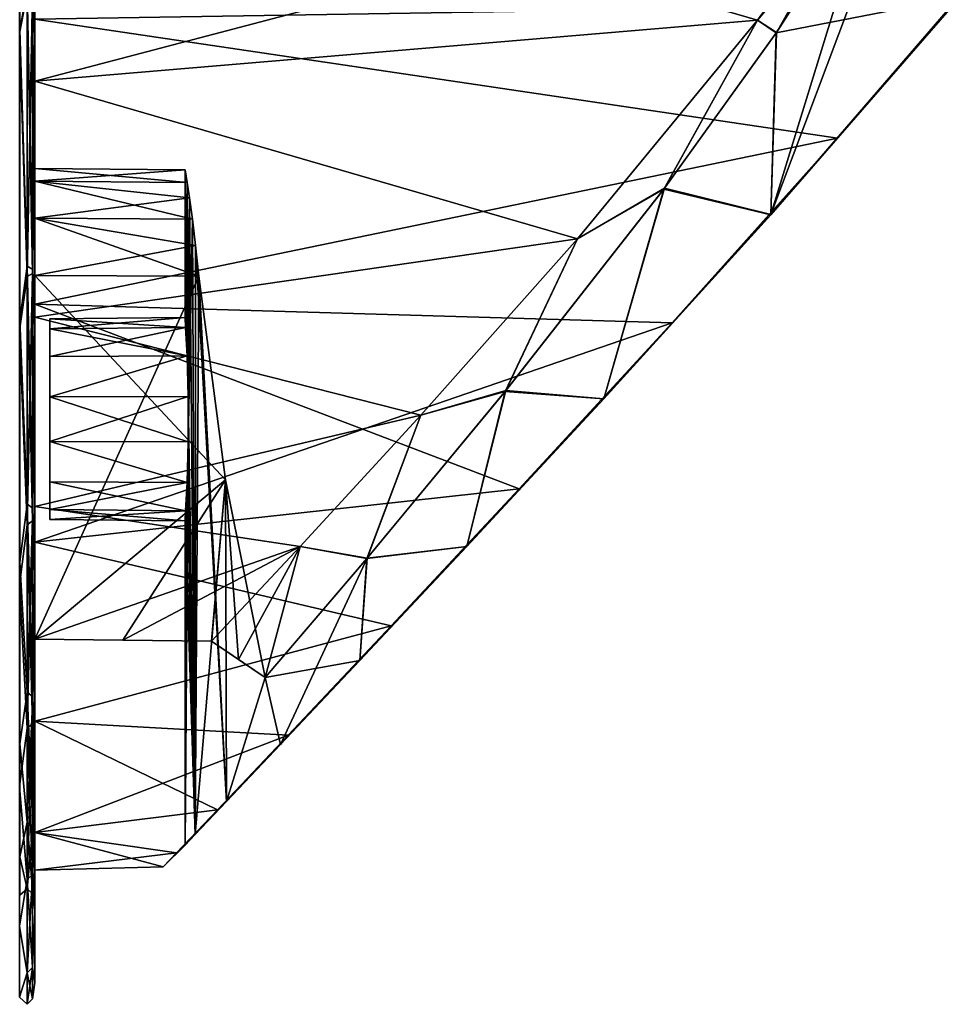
# Model space of a CAD drawing. Header units: millimetres. Extents: x -55 to 150, y -37 to 29.
# Tile 54 of 62: x 125 to 143, y -37 to -17. Entities that reach past the tile are written whole.
import ezdxf

# ---------------------------------------------------------------- set-up
doc = ezdxf.new("R2010")
doc.units = ezdxf.units.MM
doc.header["$LTSCALE"] = 81.481481
for name, color, linetype in [('338', 7, 'CONTINUOUS'), ('362', 7, 'CONTINUOUS'), ('364', 7, 'CONTINUOUS'), ('366', 7, 'CONTINUOUS'), ('367', 7, 'CONTINUOUS'), ('368', 7, 'CONTINUOUS'), ('369', 7, 'CONTINUOUS'), ('370', 7, 'CONTINUOUS'), ('371', 7, 'CONTINUOUS'), ('372', 7, 'CONTINUOUS'), ('373', 7, 'CONTINUOUS'), ('374', 7, 'CONTINUOUS'), ('378', 7, 'CONTINUOUS'), ('381', 7, 'CONTINUOUS'), ('382', 7, 'CONTINUOUS'), ('383', 7, 'CONTINUOUS'), ('384', 7, 'CONTINUOUS')]:
    doc.layers.add(name, color=color, linetype=linetype)

msp = doc.modelspace()

# ---------------------------------------------------------------- linework, layer by layer
at = {"layer": '338', "color": 250, "linetype": 'Continuous', "true_color": 0x2f3335}
for points in [[(125, -10.739, 31.707), (125, -17.184, 29.613), (125, -10.853, 30.025), (125, -10.739, 31.707)], [(125, -17.184, -29.613), (125, -10.739, -31.707), (125, -10.853, -30.025), (125, -17.184, -29.613)], [(125, -10.853, 30.025), (125, -17.184, 29.613), (125, -17.362, 27.748), (125, -10.853, 30.025)], [(125, -17.362, -27.748), (125, -17.184, -29.613), (125, -10.853, -30.025), (125, -17.362, -27.748)], [(125, -17.184, 29.613), (125, -23.053, 26.225), (125, -17.362, 27.748), (125, -17.184, 29.613)], [(125, -23.053, -26.225), (125, -17.184, -29.613), (125, -17.362, -27.748), (125, -23.053, -26.225)], [(125, -17.362, 27.748), (125, -23.053, 26.225), (125, -23.202, 24.079), (125, -17.362, 27.748)], [(125, -23.202, -24.079), (125, -23.053, -26.225), (125, -17.362, -27.748), (125, -23.202, -24.079)], [(125, -23.053, 26.225), (125, -28.089, 21.69), (125, -23.202, 24.079), (125, -23.053, 26.225)], [(125, -28.078, -19.202), (125, -23.053, -26.225), (125, -23.202, -24.079), (125, -28.078, -19.202)], [(125, -28.089, -21.69), (125, -23.053, -26.225), (125, -28.078, -19.202), (125, -28.089, -21.69)], [(125, -23.202, 24.079), (125, -28.089, 21.69), (125, -28.078, 19.202), (125, -23.202, 24.079)], [(125, -31.747, -13.363), (125, -28.089, -21.69), (125, -28.078, -19.202), (125, -31.747, -13.363)], [(125, -28.078, 19.202), (125, -28.089, 21.69), (125, -31.747, 13.363), (125, -28.078, 19.202)], [(125, -32.073, -16.208), (125, -28.089, -21.69), (125, -31.747, -13.363), (125, -32.073, -16.208)], [(125, -28.089, 21.69), (125, -32.073, 16.208), (125, -31.747, 13.363), (125, -28.089, 21.69)], [(125, -34.025, -6.853), (125, -32.073, -16.208), (125, -31.747, -13.363), (125, -34.025, -6.853)], [(125, -31.747, 13.363), (125, -32.073, 16.208), (125, -34.025, 6.853), (125, -31.747, 13.363)], [(125, -32.073, 16.208), (125, -34.829, 10.017), (125, -34.025, 6.853), (125, -32.073, 16.208)], [(125, -34.829, -10.017), (125, -32.073, -16.208), (125, -34.025, -6.853), (125, -34.829, -10.017)], [(125, -34.025, 6.853), (125, -34.829, 10.017), (125, -34.797, 0), (125, -34.025, 6.853)], [(125, -34.797, 0), (125, -34.829, -10.017), (125, -34.025, -6.853), (125, -34.797, 0)], [(125, -34.829, 10.017), (125, -34.829, -10.017), (125, -34.797, 0), (125, -34.829, 10.017)], [(125, -36.238, 3.388), (125, -34.829, -10.017), (125, -34.829, 10.017), (125, -36.238, 3.388)], [(125, -36.238, -3.388), (125, -34.829, -10.017), (125, -36.238, 3.388), (125, -36.238, -3.388)]]:
    msp.add_3dface(points, dxfattribs=at)
at = {"layer": '362', "color": 250, "linetype": 'Continuous', "true_color": 0x2f3335}
for points in [[(124.697, -10.802, 32.001), (124.697, -17.307, 29.887), (124.848, -16.505, 30.189), (124.697, -10.802, 32.001)], [(124.697, -17.307, -29.887), (124.697, -10.802, -32.001), (124.848, -16.505, -30.189), (124.697, -17.307, -29.887)], [(125, -10.739, -31.707), (125, -17.184, -29.613), (124.959, -16.463, -30.087), (125, -10.739, -31.707)], [(125, -17.184, 29.613), (125, -10.739, 31.707), (124.959, -16.463, 30.087), (125, -17.184, 29.613)], [(124.848, -22.154, 27.169), (124.959, -16.463, 30.087), (124.848, -16.505, 30.189), (124.848, -22.154, 27.169)], [(124.959, -22.093, 27.078), (124.959, -16.463, 30.087), (124.848, -22.154, 27.169), (124.959, -22.093, 27.078)], [(124.959, -16.463, -30.087), (124.959, -22.093, -27.078), (124.848, -16.505, -30.189), (124.959, -16.463, -30.087)], [(124.959, -16.463, -30.087), (125, -17.184, -29.613), (124.959, -22.093, -27.078), (124.959, -16.463, -30.087)], [(124.959, -22.093, 27.078), (125, -17.184, 29.613), (124.959, -16.463, 30.087), (124.959, -22.093, 27.078)], [(124.697, -17.307, 29.887), (124.848, -22.154, 27.169), (124.848, -16.505, 30.189), (124.697, -17.307, 29.887)], [(124.697, -17.307, -29.887), (124.848, -16.505, -30.189), (124.848, -22.154, -27.169), (124.697, -17.307, -29.887)], [(124.848, -16.505, -30.189), (124.959, -22.093, -27.078), (124.848, -22.154, -27.169), (124.848, -16.505, -30.189)], [(125, -17.184, -29.613), (125, -23.053, -26.225), (124.959, -22.093, -27.078), (125, -17.184, -29.613)], [(125, -23.053, 26.225), (125, -17.184, 29.613), (124.959, -22.093, 27.078), (125, -23.053, 26.225)], [(124.697, -17.307, 29.887), (124.697, -23.23, 26.467), (124.848, -22.154, 27.169), (124.697, -17.307, 29.887)], [(124.697, -23.23, -26.467), (124.697, -17.307, -29.887), (124.848, -22.154, -27.169), (124.697, -23.23, -26.467)], [(124.697, -23.23, 26.467), (124.848, -27.106, 23.106), (124.848, -22.154, 27.169), (124.697, -23.23, 26.467)], [(124.697, -23.23, -26.467), (124.848, -22.154, -27.169), (124.848, -27.106, -23.106), (124.697, -23.23, -26.467)], [(124.848, -27.106, 23.106), (124.959, -22.093, 27.078), (124.848, -22.154, 27.169), (124.848, -27.106, 23.106)], [(124.959, -27.028, 23.028), (124.959, -22.093, 27.078), (124.848, -27.106, 23.106), (124.959, -27.028, 23.028)], [(124.959, -22.093, -27.078), (124.959, -27.028, -23.028), (124.848, -22.154, -27.169), (124.959, -22.093, -27.078)], [(124.848, -22.154, -27.169), (124.959, -27.028, -23.028), (124.848, -27.106, -23.106), (124.848, -22.154, -27.169)], [(124.959, -22.093, -27.078), (125, -23.053, -26.225), (124.959, -27.028, -23.028), (124.959, -22.093, -27.078)], [(124.959, -27.028, 23.028), (125, -23.053, 26.225), (124.959, -22.093, 27.078), (124.959, -27.028, 23.028)], [(125, -23.053, -26.225), (125, -28.089, -21.69), (124.959, -27.028, -23.028), (125, -23.053, -26.225)], [(125, -28.089, 21.69), (125, -23.053, 26.225), (124.959, -27.028, 23.028), (125, -28.089, 21.69)], [(124.697, -23.23, 26.467), (124.697, -28.312, 21.891), (124.848, -27.106, 23.106), (124.697, -23.23, 26.467)], [(124.697, -28.312, -21.891), (124.697, -23.23, -26.467), (124.848, -27.106, -23.106), (124.697, -28.312, -21.891)], [(124.697, -28.312, 21.891), (124.848, -31.169, 18.154), (124.848, -27.106, 23.106), (124.697, -28.312, 21.891)], [(124.697, -28.312, -21.891), (124.848, -27.106, -23.106), (124.848, -31.169, -18.154), (124.697, -28.312, -21.891)], [(124.848, -31.169, 18.154), (124.959, -27.028, 23.028), (124.848, -27.106, 23.106), (124.848, -31.169, 18.154)], [(124.959, -31.078, 18.093), (124.959, -27.028, 23.028), (124.848, -31.169, 18.154), (124.959, -31.078, 18.093)], [(124.959, -27.028, -23.028), (124.959, -31.078, -18.093), (124.848, -27.106, -23.106), (124.959, -27.028, -23.028)], [(124.848, -27.106, -23.106), (124.959, -31.078, -18.093), (124.848, -31.169, -18.154), (124.848, -27.106, -23.106)], [(124.959, -27.028, -23.028), (125, -28.089, -21.69), (124.959, -31.078, -18.093), (124.959, -27.028, -23.028)], [(124.959, -31.078, 18.093), (125, -28.089, 21.69), (124.959, -27.028, 23.028), (124.959, -31.078, 18.093)], [(125, -28.089, -21.69), (125, -32.073, -16.208), (124.959, -31.078, -18.093), (125, -28.089, -21.69)], [(125, -32.073, 16.208), (125, -28.089, 21.69), (124.959, -31.078, 18.093), (125, -32.073, 16.208)], [(124.697, -28.312, 21.891), (124.697, -32.332, 16.358), (124.848, -31.169, 18.154), (124.697, -28.312, 21.891)], [(124.697, -32.332, -16.358), (124.697, -28.312, -21.891), (124.848, -31.169, -18.154), (124.697, -32.332, -16.358)], [(124.697, -32.332, 16.358), (124.848, -34.189, 12.505), (124.848, -31.169, 18.154), (124.697, -32.332, 16.358)], [(124.697, -32.332, -16.358), (124.848, -31.169, -18.154), (124.848, -34.189, -12.505), (124.697, -32.332, -16.358)], [(124.848, -34.189, 12.505), (124.959, -31.078, 18.093), (124.848, -31.169, 18.154), (124.848, -34.189, 12.505)], [(124.959, -34.087, 12.463), (124.959, -31.078, 18.093), (124.848, -34.189, 12.505), (124.959, -34.087, 12.463)], [(124.959, -31.078, -18.093), (124.959, -34.087, -12.463), (124.848, -31.169, -18.154), (124.959, -31.078, -18.093)], [(124.848, -31.169, -18.154), (124.959, -34.087, -12.463), (124.848, -34.189, -12.505), (124.848, -31.169, -18.154)], [(124.959, -34.087, 12.463), (125, -32.073, 16.208), (124.959, -31.078, 18.093), (124.959, -34.087, 12.463)], [(124.959, -31.078, -18.093), (125, -32.073, -16.208), (124.959, -34.087, -12.463), (124.959, -31.078, -18.093)], [(125, -32.073, -16.208), (125, -34.829, -10.017), (124.959, -34.087, -12.463), (125, -32.073, -16.208)], [(125, -34.829, 10.017), (125, -32.073, 16.208), (124.959, -34.087, 12.463), (125, -34.829, 10.017)], [(124.697, -32.332, 16.358), (124.697, -35.114, 10.11), (124.848, -34.189, 12.505), (124.697, -32.332, 16.358)], [(124.697, -35.114, -10.11), (124.697, -32.332, -16.358), (124.848, -34.189, -12.505), (124.697, -35.114, -10.11)], [(124.848, -36.048, 6.375), (124.959, -34.087, 12.463), (124.848, -34.189, 12.505), (124.848, -36.048, 6.375)], [(124.959, -35.941, 6.353), (124.959, -34.087, 12.463), (124.848, -36.048, 6.375), (124.959, -35.941, 6.353)], [(124.959, -34.087, -12.463), (124.959, -35.941, -6.353), (124.848, -34.189, -12.505), (124.959, -34.087, -12.463)], [(124.959, -35.941, 6.353), (125, -34.829, 10.017), (124.959, -34.087, 12.463), (124.959, -35.941, 6.353)], [(124.959, -34.087, -12.463), (125, -34.829, -10.017), (124.959, -35.941, -6.353), (124.959, -34.087, -12.463)], [(124.697, -35.114, 10.11), (124.848, -36.048, 6.375), (124.848, -34.189, 12.505), (124.697, -35.114, 10.11)], [(124.697, -35.114, -10.11), (124.848, -34.189, -12.505), (124.848, -36.048, -6.375), (124.697, -35.114, -10.11)], [(124.848, -34.189, -12.505), (124.959, -35.941, -6.353), (124.848, -36.048, -6.375), (124.848, -34.189, -12.505)], [(125, -36.238, 3.388), (125, -34.829, 10.017), (124.959, -35.941, 6.353), (125, -36.238, 3.388)], [(125, -34.829, -10.017), (125, -36.238, -3.388), (124.959, -35.941, -6.353), (125, -34.829, -10.017)], [(124.697, -35.114, 10.11), (124.697, -36.536, 3.42), (124.848, -36.048, 6.375), (124.697, -35.114, 10.11)], [(124.697, -36.536, -3.42), (124.697, -35.114, -10.11), (124.848, -36.048, -6.375), (124.697, -36.536, -3.42)], [(124.848, -36.676), (124.959, -35.941, 6.353), (124.848, -36.048, 6.375), (124.848, -36.676)], [(124.959, -35.941, -6.353), (124.959, -36.566), (124.848, -36.048, -6.375), (124.959, -35.941, -6.353)], [(124.959, -36.566), (124.959, -35.941, 6.353), (124.848, -36.676), (124.959, -36.566)], [(124.959, -36.566), (125, -36.238, 3.388), (124.959, -35.941, 6.353), (124.959, -36.566)], [(124.959, -35.941, -6.353), (125, -36.238, -3.388), (124.959, -36.566), (124.959, -35.941, -6.353)], [(124.697, -36.536, 3.42), (124.848, -36.676), (124.848, -36.048, 6.375), (124.697, -36.536, 3.42)], [(124.697, -36.536, -3.42), (124.848, -36.048, -6.375), (124.848, -36.676), (124.697, -36.536, -3.42)], [(124.848, -36.048, -6.375), (124.959, -36.566), (124.848, -36.676), (124.848, -36.048, -6.375)], [(125, -36.238, -3.388), (125, -36.238, 3.388), (124.959, -36.566), (125, -36.238, -3.388)], [(124.697, -36.536, 3.42), (124.697, -36.536, -3.42), (124.848, -36.676), (124.697, -36.536, 3.42)]]:
    msp.add_3dface(points, dxfattribs=at)
at = {"layer": '364', "color": 250, "linetype": 'Continuous', "true_color": 0x2f3335}
for points in [[(124.703, -10.786, -29.733), (124.703, -17.232, -27.477), (124.851, -16.421, -27.898), (124.703, -10.786, -29.733)], [(124.703, -17.232, 27.477), (124.703, -10.786, 29.733), (124.851, -16.421, 27.898), (124.703, -17.232, 27.477)], [(125, -10.853, 30.025), (125, -17.362, 27.748), (124.96, -16.466, 27.998), (125, -10.853, 30.025)], [(125, -17.362, -27.748), (125, -10.853, -30.025), (124.96, -16.466, -27.998), (125, -17.362, -27.748)], [(124.851, -16.421, -27.898), (124.703, -17.232, -27.477), (124.851, -21.95, -24.706), (124.851, -16.421, -27.898)], [(124.851, -21.95, 24.706), (124.703, -17.232, 27.477), (124.851, -16.421, 27.898), (124.851, -21.95, 24.706)], [(124.851, -21.95, 24.706), (124.851, -16.421, 27.898), (124.96, -22.015, 24.795), (124.851, -21.95, 24.706)], [(124.851, -16.421, 27.898), (124.96, -16.466, 27.998), (124.96, -22.015, 24.795), (124.851, -16.421, 27.898)], [(124.851, -16.421, -27.898), (124.851, -21.95, -24.706), (124.96, -16.466, -27.998), (124.851, -16.421, -27.898)], [(124.851, -21.95, -24.706), (124.96, -22.015, -24.795), (124.96, -16.466, -27.998), (124.851, -21.95, -24.706)], [(124.96, -16.466, 27.998), (125, -17.362, 27.748), (124.96, -22.015, 24.795), (124.96, -16.466, 27.998)], [(124.96, -22.015, -24.795), (125, -17.362, -27.748), (124.96, -16.466, -27.998), (124.96, -22.015, -24.795)], [(124.703, -17.232, -27.477), (124.703, -23.015, -23.844), (124.851, -21.95, -24.706), (124.703, -17.232, -27.477)], [(124.703, -23.015, 23.844), (124.703, -17.232, 27.477), (124.851, -21.95, 24.706), (124.703, -23.015, 23.844)], [(125, -17.362, 27.748), (125, -23.202, 24.079), (124.96, -22.015, 24.795), (125, -17.362, 27.748)], [(125, -23.202, -24.079), (125, -17.362, -27.748), (124.96, -22.015, -24.795), (125, -23.202, -24.079)], [(124.851, -21.95, -24.706), (124.703, -23.015, -23.844), (124.851, -26.694, -20.434), (124.851, -21.95, -24.706)], [(124.851, -26.694, 20.434), (124.703, -23.015, 23.844), (124.851, -21.95, 24.706), (124.851, -26.694, 20.434)], [(124.851, -26.694, 20.434), (124.851, -21.95, 24.706), (124.96, -26.776, 20.508), (124.851, -26.694, 20.434)], [(124.851, -21.95, 24.706), (124.96, -22.015, 24.795), (124.96, -26.776, 20.508), (124.851, -21.95, 24.706)], [(124.851, -21.95, -24.706), (124.851, -26.694, -20.434), (124.96, -22.015, -24.795), (124.851, -21.95, -24.706)], [(124.851, -26.694, -20.434), (124.96, -26.776, -20.508), (124.96, -22.015, -24.795), (124.851, -26.694, -20.434)], [(124.96, -22.015, 24.795), (125, -23.202, 24.079), (124.96, -26.776, 20.508), (124.96, -22.015, 24.795)], [(124.96, -26.776, -20.508), (125, -23.202, -24.079), (124.96, -22.015, -24.795), (124.96, -26.776, -20.508)], [(124.703, -23.015, -23.844), (124.703, -27.844, -19.015), (124.851, -26.694, -20.434), (124.703, -23.015, -23.844)], [(124.703, -27.844, 19.015), (124.703, -23.015, 23.844), (124.851, -26.694, 20.434), (124.703, -27.844, 19.015)], [(125, -23.202, 24.079), (125, -28.078, 19.202), (124.96, -26.776, 20.508), (125, -23.202, 24.079)], [(125, -28.078, -19.202), (125, -23.202, -24.079), (124.96, -26.776, -20.508), (125, -28.078, -19.202)], [(124.851, -26.694, -20.434), (124.703, -27.844, -19.015), (124.851, -30.447, -15.269), (124.851, -26.694, -20.434)], [(124.851, -30.447, 15.269), (124.703, -27.844, 19.015), (124.851, -26.694, 20.434), (124.851, -30.447, 15.269)], [(124.851, -30.447, 15.269), (124.851, -26.694, 20.434), (124.96, -30.542, 15.324), (124.851, -30.447, 15.269)], [(124.851, -26.694, 20.434), (124.96, -26.776, 20.508), (124.96, -30.542, 15.324), (124.851, -26.694, 20.434)], [(124.851, -26.694, -20.434), (124.851, -30.447, -15.269), (124.96, -26.776, -20.508), (124.851, -26.694, -20.434)], [(124.851, -30.447, -15.269), (124.96, -30.542, -15.324), (124.96, -26.776, -20.508), (124.851, -30.447, -15.269)], [(124.96, -26.776, 20.508), (125, -28.078, 19.202), (124.96, -30.542, 15.324), (124.96, -26.776, 20.508)], [(124.96, -30.542, -15.324), (125, -28.078, -19.202), (124.96, -26.776, -20.508), (124.96, -30.542, -15.324)], [(124.703, -27.844, -19.015), (124.703, -31.477, -13.232), (124.851, -30.447, -15.269), (124.703, -27.844, -19.015)], [(124.703, -31.477, 13.232), (124.703, -27.844, 19.015), (124.851, -30.447, 15.269), (124.703, -31.477, 13.232)], [(125, -28.078, 19.202), (125, -31.747, 13.363), (124.96, -30.542, 15.324), (125, -28.078, 19.202)], [(125, -31.747, -13.363), (125, -28.078, -19.202), (124.96, -30.542, -15.324), (125, -31.747, -13.363)], [(124.851, -30.447, -15.269), (124.703, -31.477, -13.232), (124.851, -33.044, -9.437), (124.851, -30.447, -15.269)], [(124.851, -33.044, 9.437), (124.703, -31.477, 13.232), (124.851, -30.447, 15.269), (124.851, -33.044, 9.437)], [(124.851, -33.044, 9.437), (124.851, -30.447, 15.269), (124.96, -33.148, 9.471), (124.851, -33.044, 9.437)], [(124.851, -30.447, 15.269), (124.96, -30.542, 15.324), (124.96, -33.148, 9.471), (124.851, -30.447, 15.269)], [(124.851, -30.447, -15.269), (124.851, -33.044, -9.437), (124.96, -30.542, -15.324), (124.851, -30.447, -15.269)], [(124.851, -33.044, -9.437), (124.96, -33.148, -9.471), (124.96, -30.542, -15.324), (124.851, -33.044, -9.437)], [(124.96, -30.542, 15.324), (125, -31.747, 13.363), (124.96, -33.148, 9.471), (124.96, -30.542, 15.324)], [(124.96, -33.148, -9.471), (125, -31.747, -13.363), (124.96, -30.542, -15.324), (124.96, -33.148, -9.471)], [(124.703, -31.477, -13.232), (124.703, -33.733, -6.786), (124.851, -33.044, -9.437), (124.703, -31.477, -13.232)], [(124.703, -33.733, 6.786), (124.703, -31.477, 13.232), (124.851, -33.044, 9.437), (124.703, -33.733, 6.786)], [(125, -31.747, 13.363), (125, -34.025, 6.853), (124.96, -33.148, 9.471), (125, -31.747, 13.363)], [(125, -34.025, -6.853), (125, -31.747, -13.363), (124.96, -33.148, -9.471), (125, -34.025, -6.853)], [(124.851, -33.044, -9.437), (124.703, -33.733, -6.786), (124.851, -34.371, -3.192), (124.851, -33.044, -9.437)], [(124.851, -34.371, 3.192), (124.703, -33.733, 6.786), (124.851, -33.044, 9.437), (124.851, -34.371, 3.192)], [(124.851, -33.044, 9.437), (124.96, -33.148, 9.471), (124.96, -34.48, 3.204), (124.851, -33.044, 9.437)], [(124.851, -34.371, 3.192), (124.851, -33.044, 9.437), (124.96, -34.48, 3.204), (124.851, -34.371, 3.192)], [(124.851, -33.044, -9.437), (124.851, -34.371, -3.192), (124.96, -33.148, -9.471), (124.851, -33.044, -9.437)], [(124.851, -34.371, -3.192), (124.96, -34.48, -3.204), (124.96, -33.148, -9.471), (124.851, -34.371, -3.192)], [(124.96, -33.148, 9.471), (125, -34.025, 6.853), (124.96, -34.48, 3.204), (124.96, -33.148, 9.471)], [(124.96, -34.48, -3.204), (125, -34.025, -6.853), (124.96, -33.148, -9.471), (124.96, -34.48, -3.204)], [(124.703, -33.733, -6.786), (124.703, -34.497), (124.851, -34.371, -3.192), (124.703, -33.733, -6.786)], [(124.703, -34.497), (124.703, -33.733, 6.786), (124.851, -34.371, 3.192), (124.703, -34.497)], [(125, -34.025, 6.853), (125, -34.797, 0), (124.96, -34.48, 3.204), (125, -34.025, 6.853)], [(125, -34.797, 0), (125, -34.025, -6.853), (124.96, -34.48, -3.204), (125, -34.797, 0)], [(124.851, -34.371, -3.192), (124.703, -34.497), (124.851, -34.371, 3.192), (124.851, -34.371, -3.192)], [(124.851, -34.371, 3.192), (124.96, -34.48, 3.204), (124.96, -34.48, -3.204), (124.851, -34.371, 3.192)], [(124.851, -34.371, -3.192), (124.851, -34.371, 3.192), (124.96, -34.48, -3.204), (124.851, -34.371, -3.192)], [(124.96, -34.48, 3.204), (125, -34.797, 0), (124.96, -34.48, -3.204), (124.96, -34.48, 3.204)]]:
    msp.add_3dface(points, dxfattribs=at)
at = {"layer": '366', "color": 250, "linetype": 'Continuous', "true_color": 0x2f3335}
for points in [[(125, -17.232, -27.477), (125, -10.786, -29.733), (125, -17.232, 27.477), (125, -17.232, -27.477)], [(125, -17.232, 27.477), (125, -10.786, -29.733), (125, -10.786, 29.733), (125, -17.232, 27.477)], [(125, -23.015, -23.844), (125, -17.232, -27.477), (125, -23.015, 23.844), (125, -23.015, -23.844)], [(125, -23.015, 23.844), (125, -17.232, -27.477), (125, -17.232, 27.477), (125, -23.015, 23.844)], [(125, -27.844, -19.015), (125, -23.015, -23.844), (125, -27.844, 19.015), (125, -27.844, -19.015)], [(125, -27.844, 19.015), (125, -23.015, -23.844), (125, -23.015, 23.844), (125, -27.844, 19.015)], [(125, -31.477, -13.232), (125, -27.844, -19.015), (125, -31.477, 13.232), (125, -31.477, -13.232)], [(125, -31.477, 13.232), (125, -27.844, -19.015), (125, -27.844, 19.015), (125, -31.477, 13.232)], [(125, -33.733, -6.786), (125, -31.477, -13.232), (125, -33.733, 6.786), (125, -33.733, -6.786)], [(125, -33.733, 6.786), (125, -31.477, -13.232), (125, -31.477, 13.232), (125, -33.733, 6.786)], [(125, -34.497), (125, -33.733, -6.786), (125, -33.733, 6.786), (125, -34.497)]]:
    msp.add_3dface(points, dxfattribs=at)
at = {"layer": '367', "color": 251, "linetype": 'Continuous', "true_color": 0x52585d}
for points in [[(143.476, -16.571, 26.25), (139.697, -20.919, 23.77), (143.299, -11.333, 26.151), (143.476, -16.571, 26.25)], [(143.299, -11.333, 26.151), (139.697, -20.919, 23.77), (141.74, -14.263, 25.211), (143.299, -11.333, 26.151)], [(141.74, -14.263, 25.211), (139.697, -20.919, 23.77), (139.807, -17.282, 23.854), (141.74, -14.263, 25.211)], [(139.803, -17.288, -23.851), (143.475, -16.572, -26.249), (141.743, -14.257, -25.213), (139.803, -17.288, -23.851)], [(139.696, -20.92, -23.769), (143.475, -16.572, -26.249), (139.803, -17.288, -23.851), (139.696, -20.92, -23.769)], [(137.556, -20.41, -21.955), (139.696, -20.92, -23.769), (139.803, -17.288, -23.851), (137.556, -20.41, -21.955)], [(139.807, -17.282, 23.854), (139.697, -20.919, 23.77), (137.573, -20.388, 21.971), (139.807, -17.282, 23.854)], [(128, -20.026, 0), (128.013, -23.174, -0.879), (128.04, -20.276, -1.556), (128, -20.026, 0)], [(128.04, -20.276, 1.556), (128, -22.974), (128, -20.026, 0), (128.04, -20.276, 1.556)], [(128, -22.974), (128.013, -23.174, -0.879), (128, -20.026, 0), (128, -22.974)], [(128.013, -23.174, 0.879), (128, -22.974), (128.04, -20.276, 1.556), (128.013, -23.174, 0.879)], [(128.013, -23.174, -0.879), (128.042, -23.737, -1.585), (128.04, -20.276, -1.556), (128.013, -23.174, -0.879)], [(128.042, -23.737, 1.585), (128.013, -23.174, 0.879), (128.04, -20.276, 1.556), (128.042, -23.737, 1.585)], [(128.04, -20.276, -1.556), (128.065, -24.55, -1.976), (128.087, -20.584, -2.287), (128.04, -20.276, -1.556)], [(128.042, -23.737, -1.585), (128.065, -24.55, -1.976), (128.04, -20.276, -1.556), (128.042, -23.737, -1.585)], [(128.087, -20.584, 2.287), (128.042, -23.737, 1.585), (128.04, -20.276, 1.556), (128.087, -20.584, 2.287)], [(134.394, -24.445, -18.513), (136.36, -24.592, -20.778), (137.556, -20.41, -21.955), (134.394, -24.445, -18.513)], [(137.573, -20.388, 21.971), (136.361, -24.591, 20.779), (134.407, -24.429, 18.53), (137.573, -20.388, 21.971)], [(136.36, -24.592, -20.778), (139.696, -20.92, -23.769), (137.556, -20.41, -21.955), (136.36, -24.592, -20.778)], [(139.697, -20.919, 23.77), (136.361, -24.591, 20.779), (137.573, -20.388, 21.971), (139.697, -20.919, 23.77)], [(128.065, -24.55, 1.976), (128.042, -23.737, 1.585), (128.087, -20.584, 2.287), (128.065, -24.55, 1.976)], [(128.147, -21.007, 2.963), (128.065, -25.45, 1.976), (128.087, -20.584, 2.287), (128.147, -21.007, 2.963)], [(128.065, -25.45, 1.976), (128.065, -24.55, 1.976), (128.087, -20.584, 2.287), (128.065, -25.45, 1.976)], [(128.065, -24.55, -1.976), (128.204, -33.285, -3.496), (128.087, -20.584, -2.287), (128.065, -24.55, -1.976)], [(128.087, -20.584, -2.287), (128.204, -33.285, -3.496), (128.147, -21.007, -2.963), (128.087, -20.584, -2.287)], [(128.204, -33.285, 3.497), (128.065, -25.45, 1.976), (128.147, -21.007, 2.963), (128.204, -33.285, 3.497)], [(128.147, -21.007, -2.963), (128.204, -33.285, -3.496), (128.212, -21.533, -3.564), (128.147, -21.007, -2.963)], [(128.212, -21.533, 3.564), (128.204, -33.285, 3.497), (128.147, -21.007, 2.963), (128.212, -21.533, 3.564)], [(128.204, -33.285, -3.496), (128.829, -32.627, -7.005), (128.212, -21.533, -3.564), (128.204, -33.285, -3.496)], [(128.278, -22.149, 4.072), (128.204, -33.285, 3.497), (128.212, -21.533, 3.564), (128.278, -22.149, 4.072)], [(128.212, -21.533, -3.564), (128.829, -32.627, -7.005), (128.278, -22.149, -4.072), (128.212, -21.533, -3.564)], [(128.807, -26.211, 6.911), (128.204, -33.285, 3.497), (128.278, -22.149, 4.072), (128.807, -26.211, 6.911)], [(128.278, -22.149, -4.072), (128.829, -32.627, -7.005), (128.807, -26.211, -6.911), (128.278, -22.149, -4.072)], [(128.065, -25.45, -1.976), (128.204, -33.285, -3.496), (128.065, -24.55, -1.976), (128.065, -25.45, -1.976)], [(131.628, -27.782, -14.302), (133.624, -27.541, -17.487), (134.394, -24.445, -18.513), (131.628, -27.782, -14.302)], [(134.407, -24.429, 18.53), (133.624, -27.54, 17.488), (131.633, -27.776, 14.311), (134.407, -24.429, 18.53)], [(136.361, -24.591, 20.779), (133.624, -27.54, 17.488), (134.407, -24.429, 18.53), (136.361, -24.591, 20.779)], [(133.624, -27.541, -17.487), (136.36, -24.592, -20.778), (134.394, -24.445, -18.513), (133.624, -27.541, -17.487)], [(128.065, -25.45, 1.976), (128, -33.5), (128.042, -26.263, 1.585), (128.065, -25.45, 1.976)], [(128.204, -33.285, 3.497), (128, -33.5), (128.065, -25.45, 1.976), (128.204, -33.285, 3.497)], [(128.042, -26.263, -1.585), (128.204, -33.285, -3.496), (128.065, -25.45, -1.976), (128.042, -26.263, -1.585)], [(128.042, -26.263, 1.585), (128, -33.5), (128.013, -26.826, 0.879), (128.042, -26.263, 1.585)], [(128.013, -26.826, -0.879), (128.204, -33.285, -3.496), (128.042, -26.263, -1.585), (128.013, -26.826, -0.879)], [(128.829, -32.627, 7.006), (128.204, -33.285, 3.497), (128.807, -26.211, 6.911), (128.829, -32.627, 7.006)], [(128.807, -26.211, -6.911), (128.829, -32.627, -7.005), (129.6, -30.158, -9.666), (128.807, -26.211, -6.911)], [(129.6, -30.158, 9.666), (128.829, -32.627, 7.006), (128.807, -26.211, 6.911), (129.6, -30.158, 9.666)], [(128, -27.026), (128.204, -33.285, -3.496), (128.013, -26.826, -0.879), (128, -27.026)], [(128.013, -26.826, 0.879), (128, -33.5), (128, -27.026), (128.013, -26.826, 0.879)], [(128, -33.5), (128.204, -33.285, -3.496), (128, -27.026), (128, -33.5)], [(133.624, -27.54, 17.488), (131.488, -29.817, 14.04), (131.633, -27.776, 14.311), (133.624, -27.54, 17.488)], [(131.488, -29.817, -14.039), (133.624, -27.541, -17.487), (131.628, -27.782, -14.302), (131.488, -29.817, -14.039)], [(131.633, -27.776, 14.311), (129.908, -31.49, 10.529), (129.6, -30.158, 9.666), (131.633, -27.776, 14.311)], [(129.6, -30.158, -9.666), (131.488, -29.817, -14.039), (131.628, -27.782, -14.302), (129.6, -30.158, -9.666)], [(131.488, -29.817, 14.04), (129.908, -31.49, 10.529), (131.633, -27.776, 14.311), (131.488, -29.817, 14.04)], [(129.908, -31.49, -10.528), (131.488, -29.817, -14.039), (129.6, -30.158, -9.666), (129.908, -31.49, -10.528)], [(128.829, -32.627, -7.005), (129.908, -31.49, -10.528), (129.6, -30.158, -9.666), (128.829, -32.627, -7.005)], [(129.908, -31.49, 10.529), (128.829, -32.627, 7.006), (129.6, -30.158, 9.666), (129.908, -31.49, 10.529)]]:
    msp.add_3dface(points, dxfattribs=at)
at = {"layer": '368', "color": 251, "linetype": 'Continuous', "true_color": 0x52585d}
for points in [[(139.428, -17.041, -23.785), (141.743, -14.257, -25.213), (141.748, -13.852, -25.295), (139.428, -17.041, -23.785)], [(139.803, -17.288, -23.851), (141.743, -14.257, -25.213), (139.428, -17.041, -23.785), (139.803, -17.288, -23.851)], [(135.833, -21.402, -20.767), (137.556, -20.41, -21.955), (139.428, -17.041, -23.785), (135.833, -21.402, -20.767)], [(137.556, -20.41, -21.955), (139.803, -17.288, -23.851), (139.428, -17.041, -23.785), (137.556, -20.41, -21.955)], [(134.394, -24.445, -18.513), (137.556, -20.41, -21.955), (135.833, -21.402, -20.767), (134.394, -24.445, -18.513)], [(132.709, -24.92, -17.175), (134.394, -24.445, -18.513), (135.833, -21.402, -20.767), (132.709, -24.92, -17.175)], [(131.628, -27.782, -14.302), (134.394, -24.445, -18.513), (132.709, -24.92, -17.175), (131.628, -27.782, -14.302)], [(130.297, -27.541, -13.315), (131.628, -27.782, -14.302), (132.709, -24.92, -17.175), (130.297, -27.541, -13.315)], [(128.526, -29.429, -9.167), (129.068, -29.798, -9.42), (130.297, -27.541, -13.315), (128.526, -29.429, -9.167)], [(129.068, -29.798, -9.42), (129.6, -30.158, -9.666), (130.297, -27.541, -13.315), (129.068, -29.798, -9.42)], [(129.6, -30.158, -9.666), (131.628, -27.782, -14.302), (130.297, -27.541, -13.315), (129.6, -30.158, -9.666)]]:
    msp.add_3dface(points, dxfattribs=at)
at = {"layer": '369', "color": 251, "linetype": 'Continuous', "true_color": 0x52585d}
for points in [[(141.748, -13.852, 25.295), (139.807, -17.282, 23.854), (139.428, -17.041, 23.785), (141.748, -13.852, 25.295)], [(141.74, -14.263, 25.211), (139.807, -17.282, 23.854), (141.748, -13.852, 25.295), (141.74, -14.263, 25.211)], [(139.428, -17.041, 23.785), (137.573, -20.388, 21.971), (135.833, -21.402, 20.767), (139.428, -17.041, 23.785)], [(139.807, -17.282, 23.854), (137.573, -20.388, 21.971), (139.428, -17.041, 23.785), (139.807, -17.282, 23.854)], [(137.573, -20.388, 21.971), (134.407, -24.429, 18.53), (135.833, -21.402, 20.767), (137.573, -20.388, 21.971)], [(135.833, -21.402, 20.767), (134.407, -24.429, 18.53), (132.709, -24.92, 17.175), (135.833, -21.402, 20.767)], [(134.407, -24.429, 18.53), (131.633, -27.776, 14.311), (132.709, -24.92, 17.175), (134.407, -24.429, 18.53)], [(132.709, -24.92, 17.175), (131.633, -27.776, 14.311), (130.297, -27.541, 13.315), (132.709, -24.92, 17.175)], [(129.068, -29.798, 9.42), (128.526, -29.429, 9.167), (130.297, -27.541, 13.315), (129.068, -29.798, 9.42)], [(129.6, -30.158, 9.666), (129.068, -29.798, 9.42), (130.297, -27.541, 13.315), (129.6, -30.158, 9.666)], [(131.633, -27.776, 14.311), (129.6, -30.158, 9.666), (130.297, -27.541, 13.315), (131.633, -27.776, 14.311)]]:
    msp.add_3dface(points, dxfattribs=at)
at = {"layer": '370', "color": 251, "linetype": 'Continuous', "true_color": 0x52585d}
for points in [[(143.475, -16.572, -26.249), (139.696, -20.92, -23.769), (143.317, -16.726, -26.636), (143.475, -16.572, -26.249)], [(143.317, -16.726, -26.636), (139.696, -20.92, -23.769), (141.026, -19.39, -25.262), (143.317, -16.726, -26.636)], [(141.026, -19.39, -25.262), (139.696, -20.92, -23.769), (137.723, -23.077, -22.719), (141.026, -19.39, -25.262)], [(139.696, -20.92, -23.769), (136.36, -24.592, -20.778), (137.723, -23.077, -22.719), (139.696, -20.92, -23.769)], [(137.723, -23.077, -22.719), (136.36, -24.592, -20.778), (134.671, -26.393, -19.581), (137.723, -23.077, -22.719)], [(136.36, -24.592, -20.778), (133.624, -27.541, -17.487), (134.671, -26.393, -19.581), (136.36, -24.592, -20.778)], [(134.671, -26.393, -19.581), (133.624, -27.541, -17.487), (132.117, -29.125, -16.05), (134.671, -26.393, -19.581)], [(133.624, -27.541, -17.487), (131.488, -29.817, -14.039), (132.117, -29.125, -16.05), (133.624, -27.541, -17.487)], [(132.117, -29.125, -16.05), (131.488, -29.817, -14.039), (130.061, -31.305, -12.103), (132.117, -29.125, -16.05)], [(131.488, -29.817, -14.039), (129.908, -31.49, -10.528), (130.061, -31.305, -12.103), (131.488, -29.817, -14.039)], [(130.061, -31.305, -12.103), (129.908, -31.49, -10.528), (128.647, -32.797, -8.063), (130.061, -31.305, -12.103)], [(129.908, -31.49, -10.528), (128.829, -32.627, -7.005), (128.647, -32.797, -8.063), (129.908, -31.49, -10.528)], [(128.829, -32.627, -7.005), (128.204, -33.285, -3.496), (127.833, -33.654, -4.026), (128.829, -32.627, -7.005)], [(128.647, -32.797, -8.063), (128.829, -32.627, -7.005), (127.833, -33.654, -4.026), (128.647, -32.797, -8.063)], [(128.204, -33.285, -3.496), (128, -33.5), (127.833, -33.654, -4.026), (128.204, -33.285, -3.496)], [(127.833, -33.654, -4.026), (128, -33.5), (127.567, -33.933), (127.833, -33.654, -4.026)]]:
    msp.add_3dface(points, dxfattribs=at)
at = {"layer": '371', "color": 251, "linetype": 'Continuous', "true_color": 0x52585d}
for points in [[(139.697, -20.919, 23.77), (143.476, -16.571, 26.25), (141.026, -19.39, 25.262), (139.697, -20.919, 23.77)], [(141.026, -19.39, 25.262), (143.476, -16.571, 26.25), (143.318, -16.725, 26.637), (141.026, -19.39, 25.262)], [(137.723, -23.078, 22.719), (139.697, -20.919, 23.77), (141.026, -19.39, 25.262), (137.723, -23.078, 22.719)], [(136.361, -24.591, 20.779), (139.697, -20.919, 23.77), (137.723, -23.078, 22.719), (136.361, -24.591, 20.779)], [(134.671, -26.393, 19.581), (136.361, -24.591, 20.779), (137.723, -23.078, 22.719), (134.671, -26.393, 19.581)], [(133.624, -27.54, 17.488), (136.361, -24.591, 20.779), (134.671, -26.393, 19.581), (133.624, -27.54, 17.488)], [(132.117, -29.125, 16.05), (133.624, -27.54, 17.488), (134.671, -26.393, 19.581), (132.117, -29.125, 16.05)], [(131.488, -29.817, 14.04), (133.624, -27.54, 17.488), (132.117, -29.125, 16.05), (131.488, -29.817, 14.04)], [(130.061, -31.305, 12.103), (131.488, -29.817, 14.04), (132.117, -29.125, 16.05), (130.061, -31.305, 12.103)], [(129.908, -31.49, 10.529), (131.488, -29.817, 14.04), (130.061, -31.305, 12.103), (129.908, -31.49, 10.529)], [(128.647, -32.797, 8.063), (129.908, -31.49, 10.529), (130.061, -31.305, 12.103), (128.647, -32.797, 8.063)], [(128.829, -32.627, 7.006), (129.908, -31.49, 10.529), (128.647, -32.797, 8.063), (128.829, -32.627, 7.006)], [(128.204, -33.285, 3.497), (128.829, -32.627, 7.006), (127.833, -33.654, 4.026), (128.204, -33.285, 3.497)], [(127.833, -33.654, 4.026), (128.829, -32.627, 7.006), (128.647, -32.797, 8.063), (127.833, -33.654, 4.026)], [(128, -33.5), (128.204, -33.285, 3.497), (127.567, -33.933), (128, -33.5)], [(127.567, -33.933), (128.204, -33.285, 3.497), (127.833, -33.654, 4.026), (127.567, -33.933)]]:
    msp.add_3dface(points, dxfattribs=at)
at = {"layer": '372', "color": 251, "linetype": 'Continuous', "true_color": 0x52585d}
for points in [[(125, -22.132, -4.096), (128.807, -26.211, -6.911), (125, -29.392, -9.179), (125, -22.132, -4.096)], [(128.278, -22.149, -4.072), (128.807, -26.211, -6.911), (125, -22.132, -4.096), (128.278, -22.149, -4.072)], [(125, -29.392, -9.179), (128.807, -26.211, -6.911), (126.762, -29.41, -9.173), (125, -29.392, -9.179)], [(128.526, -29.429, -9.167), (126.762, -29.41, -9.173), (128.807, -26.211, -6.911), (128.526, -29.429, -9.167)], [(128.807, -26.211, -6.911), (129.6, -30.158, -9.666), (128.526, -29.429, -9.167), (128.807, -26.211, -6.911)], [(129.6, -30.158, -9.666), (129.068, -29.798, -9.42), (128.526, -29.429, -9.167), (129.6, -30.158, -9.666)]]:
    msp.add_3dface(points, dxfattribs=at)
at = {"layer": '373', "color": 251, "linetype": 'Continuous', "true_color": 0x52585d}
for points in [[(128, -20.026, 0), (128.04, -20.276, -1.556), (125, -20), (128, -20.026, 0)], [(125, -20.254, 1.573), (128, -20.026, 0), (125, -20), (125, -20.254, 1.573)], [(125, -20), (128.04, -20.276, -1.556), (125, -20.254, -1.573), (125, -20)], [(128.04, -20.276, 1.556), (128, -20.026, 0), (125, -20.254, 1.573), (128.04, -20.276, 1.556)], [(128.087, -20.584, 2.287), (128.04, -20.276, 1.556), (125, -20.254, 1.573), (128.087, -20.584, 2.287)], [(125, -20.989, 2.986), (128.087, -20.584, 2.287), (125, -20.254, 1.573), (125, -20.989, 2.986)], [(125, -20.254, -1.573), (128.147, -21.007, -2.963), (125, -20.989, -2.986), (125, -20.254, -1.573)], [(128.087, -20.584, -2.287), (128.147, -21.007, -2.963), (125, -20.254, -1.573), (128.087, -20.584, -2.287)], [(128.04, -20.276, -1.556), (128.087, -20.584, -2.287), (125, -20.254, -1.573), (128.04, -20.276, -1.556)], [(128.147, -21.007, 2.963), (128.087, -20.584, 2.287), (125, -20.989, 2.986), (128.147, -21.007, 2.963)], [(125, -22.132, 4.096), (128.212, -21.533, 3.564), (125, -20.989, 2.986), (125, -22.132, 4.096)], [(128.147, -21.007, -2.963), (128.212, -21.533, -3.564), (125, -20.989, -2.986), (128.147, -21.007, -2.963)], [(128.212, -21.533, -3.564), (128.278, -22.149, -4.072), (125, -20.989, -2.986), (128.212, -21.533, -3.564)], [(128.278, -22.149, -4.072), (125, -22.132, -4.096), (125, -20.989, -2.986), (128.278, -22.149, -4.072)], [(128.212, -21.533, 3.564), (128.147, -21.007, 2.963), (125, -20.989, 2.986), (128.212, -21.533, 3.564)], [(128.278, -22.149, 4.072), (128.212, -21.533, 3.564), (125, -22.132, 4.096), (128.278, -22.149, 4.072)]]:
    msp.add_3dface(points, dxfattribs=at)
at = {"layer": '374', "color": 251, "linetype": 'Continuous', "true_color": 0x52585d}
for points in [[(128.278, -22.149, 4.072), (125, -22.132, 4.096), (125, -29.392, 9.179), (128.278, -22.149, 4.072)], [(128.807, -26.211, 6.911), (128.278, -22.149, 4.072), (125, -29.392, 9.179), (128.807, -26.211, 6.911)], [(126.762, -29.41, 9.173), (128.807, -26.211, 6.911), (125, -29.392, 9.179), (126.762, -29.41, 9.173)], [(128.526, -29.429, 9.167), (128.807, -26.211, 6.911), (126.762, -29.41, 9.173), (128.526, -29.429, 9.167)], [(128.807, -26.211, 6.911), (128.526, -29.429, 9.167), (129.068, -29.798, 9.42), (128.807, -26.211, 6.911)], [(129.6, -30.158, 9.666), (128.807, -26.211, 6.911), (129.068, -29.798, 9.42), (129.6, -30.158, 9.666)]]:
    msp.add_3dface(points, dxfattribs=at)
at = {"layer": '378', "color": 251, "linetype": 'Continuous', "true_color": 0x52585d}
for points in [[(128.013, -23.174, -0.879), (128, -22.974), (125.3, -23.196, -0.869), (128.013, -23.174, -0.879)], [(125.3, -23.196, -0.869), (128, -22.974), (125.3, -22.997), (125.3, -23.196, -0.869)], [(128.042, -23.737, -1.585), (128.013, -23.174, -0.879), (125.3, -23.751, -1.566), (128.042, -23.737, -1.585)], [(125.3, -23.751, -1.566), (128.013, -23.174, -0.879), (125.3, -23.196, -0.869), (125.3, -23.751, -1.566)], [(128.065, -24.55, -1.976), (128.042, -23.737, -1.585), (125.3, -24.554, -1.952), (128.065, -24.55, -1.976)], [(125.3, -24.554, -1.952), (128.042, -23.737, -1.585), (125.3, -23.751, -1.566), (125.3, -24.554, -1.952)], [(125.3, -25.446, -1.952), (128.065, -24.55, -1.976), (125.3, -24.554, -1.952), (125.3, -25.446, -1.952)], [(128.065, -25.45, -1.976), (128.065, -24.55, -1.976), (125.3, -25.446, -1.952), (128.065, -25.45, -1.976)], [(125.3, -26.249, -1.566), (128.042, -26.263, -1.585), (125.3, -25.446, -1.952), (125.3, -26.249, -1.566)], [(128.042, -26.263, -1.585), (128.065, -25.45, -1.976), (125.3, -25.446, -1.952), (128.042, -26.263, -1.585)], [(125.3, -26.804, -0.869), (128.042, -26.263, -1.585), (125.3, -26.249, -1.566), (125.3, -26.804, -0.869)], [(128.013, -26.826, -0.879), (128.042, -26.263, -1.585), (125.3, -26.804, -0.869), (128.013, -26.826, -0.879)], [(125.3, -27.003), (128.013, -26.826, -0.879), (125.3, -26.804, -0.869), (125.3, -27.003)], [(128, -27.026), (128.013, -26.826, -0.879), (125.3, -27.003), (128, -27.026)]]:
    msp.add_3dface(points, dxfattribs=at)
at = {"layer": '381', "color": 251, "linetype": 'Continuous', "true_color": 0x52585d}
for points in [[(128, -22.974), (128.013, -23.174, 0.879), (125.3, -22.997), (128, -22.974)], [(125.3, -22.997), (128.013, -23.174, 0.879), (125.3, -23.196, 0.869), (125.3, -22.997)], [(128.013, -23.174, 0.879), (128.042, -23.737, 1.585), (125.3, -23.196, 0.869), (128.013, -23.174, 0.879)], [(125.3, -23.196, 0.869), (128.042, -23.737, 1.585), (125.3, -23.751, 1.566), (125.3, -23.196, 0.869)], [(128.042, -23.737, 1.585), (128.065, -24.55, 1.976), (125.3, -24.554, 1.952), (128.042, -23.737, 1.585)], [(125.3, -23.751, 1.566), (128.042, -23.737, 1.585), (125.3, -24.554, 1.952), (125.3, -23.751, 1.566)], [(128.065, -24.55, 1.976), (128.065, -25.45, 1.976), (125.3, -24.554, 1.952), (128.065, -24.55, 1.976)], [(125.3, -24.554, 1.952), (128.065, -25.45, 1.976), (125.3, -25.446, 1.952), (125.3, -24.554, 1.952)], [(125.3, -25.446, 1.952), (128.042, -26.263, 1.585), (125.3, -26.249, 1.566), (125.3, -25.446, 1.952)], [(128.065, -25.45, 1.976), (128.042, -26.263, 1.585), (125.3, -25.446, 1.952), (128.065, -25.45, 1.976)], [(125.3, -26.249, 1.566), (128.013, -26.826, 0.879), (125.3, -26.804, 0.869), (125.3, -26.249, 1.566)], [(128.042, -26.263, 1.585), (128.013, -26.826, 0.879), (125.3, -26.249, 1.566), (128.042, -26.263, 1.585)], [(128, -27.026), (125.3, -27.003), (125.3, -26.804, 0.869), (128, -27.026)], [(128.013, -26.826, 0.879), (128, -27.026), (125.3, -26.804, 0.869), (128.013, -26.826, 0.879)]]:
    msp.add_3dface(points, dxfattribs=at)
at = {"layer": '382', "color": 2, "linetype": 'Continuous'}
for points in [[(143.317, -16.726, -26.636), (141.026, -19.39, -25.262), (125, -17.017, -27.029), (143.317, -16.726, -26.636)], [(125, -17.017, -27.029), (141.026, -19.39, -25.262), (125, -22.705, -23.455), (125, -17.017, -27.029)], [(141.026, -19.39, -25.262), (137.723, -23.077, -22.719), (125, -22.705, -23.455), (141.026, -19.39, -25.262)], [(125, -22.705, -23.455), (134.671, -26.393, -19.581), (125, -27.455, -18.705), (125, -22.705, -23.455)], [(137.723, -23.077, -22.719), (134.671, -26.393, -19.581), (125, -22.705, -23.455), (137.723, -23.077, -22.719)], [(134.671, -26.393, -19.581), (132.117, -29.125, -16.05), (125, -27.455, -18.705), (134.671, -26.393, -19.581)], [(125, -27.455, -18.705), (132.117, -29.125, -16.05), (125, -31.029, -13.017), (125, -27.455, -18.705)], [(132.117, -29.125, -16.05), (130.061, -31.305, -12.103), (125, -31.029, -13.017), (132.117, -29.125, -16.05)], [(125, -31.029, -13.017), (128.647, -32.797, -8.063), (125, -33.248, -6.676), (125, -31.029, -13.017)], [(130.061, -31.305, -12.103), (128.647, -32.797, -8.063), (125, -31.029, -13.017), (130.061, -31.305, -12.103)], [(128.647, -32.797, -8.063), (127.833, -33.654, -4.026), (125, -33.248, -6.676), (128.647, -32.797, -8.063)], [(127.567, -33.933), (125, -34), (125, -33.248, -6.676), (127.567, -33.933)], [(127.833, -33.654, -4.026), (127.567, -33.933), (125, -33.248, -6.676), (127.833, -33.654, -4.026)]]:
    msp.add_3dface(points, dxfattribs=at)
at = {"layer": '383', "color": 2, "linetype": 'Continuous'}
for points in [[(141.026, -19.39, 25.262), (143.318, -16.725, 26.637), (125, -17.017, 27.029), (141.026, -19.39, 25.262)], [(125, -22.705, 23.455), (141.026, -19.39, 25.262), (125, -17.017, 27.029), (125, -22.705, 23.455)], [(137.723, -23.078, 22.719), (141.026, -19.39, 25.262), (125, -22.705, 23.455), (137.723, -23.078, 22.719)], [(125, -27.455, 18.705), (137.723, -23.078, 22.719), (125, -22.705, 23.455), (125, -27.455, 18.705)], [(134.671, -26.393, 19.581), (137.723, -23.078, 22.719), (125, -27.455, 18.705), (134.671, -26.393, 19.581)], [(132.117, -29.125, 16.05), (134.671, -26.393, 19.581), (125, -27.455, 18.705), (132.117, -29.125, 16.05)], [(125, -31.029, 13.017), (132.117, -29.125, 16.05), (125, -27.455, 18.705), (125, -31.029, 13.017)], [(130.061, -31.305, 12.103), (132.117, -29.125, 16.05), (125, -31.029, 13.017), (130.061, -31.305, 12.103)], [(125, -33.248, 6.676), (130.061, -31.305, 12.103), (125, -31.029, 13.017), (125, -33.248, 6.676)], [(128.647, -32.797, 8.063), (130.061, -31.305, 12.103), (125, -33.248, 6.676), (128.647, -32.797, 8.063)], [(127.833, -33.654, 4.026), (128.647, -32.797, 8.063), (125, -33.248, 6.676), (127.833, -33.654, 4.026)], [(125, -34), (127.833, -33.654, 4.026), (125, -33.248, 6.676), (125, -34)], [(127.567, -33.933), (127.833, -33.654, 4.026), (125, -34), (127.567, -33.933)]]:
    msp.add_3dface(points, dxfattribs=at)
at = {"layer": '384', "color": 251, "linetype": 'Continuous', "true_color": 0x52585d}
for points in [[(125, -18.258, -22.928), (141.748, -13.852, -25.295), (125, -12.846, -25.51), (125, -18.258, -22.928)], [(125, -12.846, 25.51), (139.428, -17.041, 23.785), (125, -18.258, 22.928), (125, -12.846, 25.51)], [(141.748, -13.852, 25.295), (139.428, -17.041, 23.785), (125, -12.846, 25.51), (141.748, -13.852, 25.295)], [(139.428, -17.041, -23.785), (141.748, -13.852, -25.295), (125, -18.258, -22.928), (139.428, -17.041, -23.785)], [(135.833, -21.402, -20.767), (139.428, -17.041, -23.785), (125, -18.258, -22.928), (135.833, -21.402, -20.767)], [(139.428, -17.041, 23.785), (135.833, -21.402, 20.767), (125, -18.258, 22.928), (139.428, -17.041, 23.785)], [(125, -22.967, -19.216), (135.833, -21.402, -20.767), (125, -18.258, -22.928), (125, -22.967, -19.216)], [(125, -18.258, 22.928), (135.833, -21.402, 20.767), (125, -22.967, 19.216), (125, -18.258, 22.928)], [(132.709, -24.92, -17.175), (135.833, -21.402, -20.767), (125, -22.967, -19.216), (132.709, -24.92, -17.175)], [(135.833, -21.402, 20.767), (132.709, -24.92, 17.175), (125, -22.967, 19.216), (135.833, -21.402, 20.767)], [(125, -26.74, -14.557), (132.709, -24.92, -17.175), (125, -22.967, -19.216), (125, -26.74, -14.557)], [(125, -22.967, 19.216), (132.709, -24.92, 17.175), (125, -26.74, 14.557), (125, -22.967, 19.216)], [(130.297, -27.541, -13.315), (132.709, -24.92, -17.175), (125, -26.74, -14.557), (130.297, -27.541, -13.315)], [(132.709, -24.92, 17.175), (130.297, -27.541, 13.315), (125, -26.74, 14.557), (132.709, -24.92, 17.175)], [(125, -29.392, -9.179), (130.297, -27.541, -13.315), (125, -26.74, -14.557), (125, -29.392, -9.179)], [(130.297, -27.541, 13.315), (125, -29.392, 9.179), (125, -26.74, 14.557), (130.297, -27.541, 13.315)], [(130.297, -27.541, -13.315), (125, -29.392, -9.179), (126.762, -29.41, -9.173), (130.297, -27.541, -13.315)], [(125, -29.392, 9.179), (130.297, -27.541, 13.315), (126.762, -29.41, 9.173), (125, -29.392, 9.179)], [(128.526, -29.429, -9.167), (130.297, -27.541, -13.315), (126.762, -29.41, -9.173), (128.526, -29.429, -9.167)], [(128.526, -29.429, 9.167), (126.762, -29.41, 9.173), (130.297, -27.541, 13.315), (128.526, -29.429, 9.167)]]:
    msp.add_3dface(points, dxfattribs=at)

doc.saveas('drawing.dxf')
